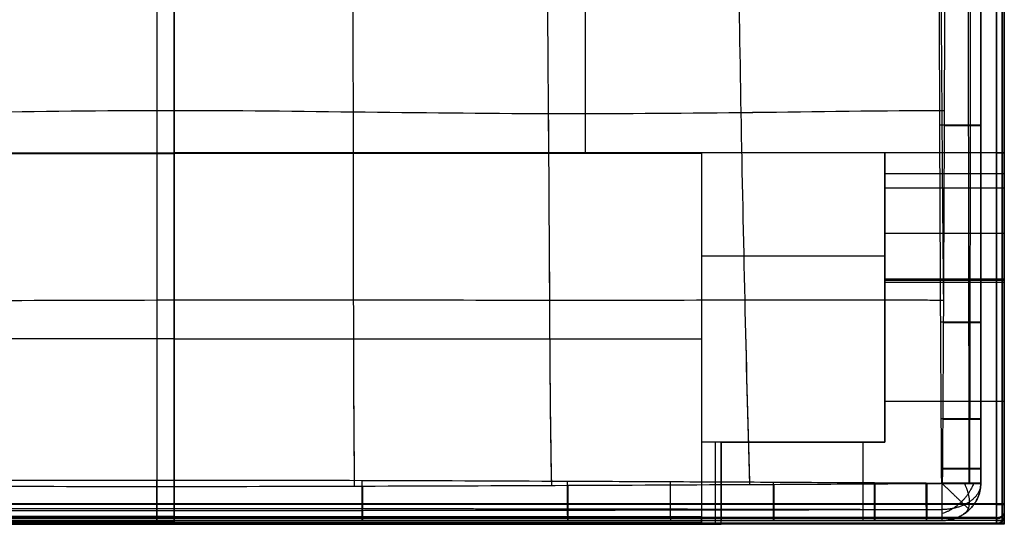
# Model space of a CAD drawing. Header units: millimetres. Extents: x -1116 to 588, y 524 to 1575.
# Tile 25 of 59: x 84 to 588, y 524 to 782. Entities that reach past the tile are written whole.
import ezdxf

# ---------------------------------------------------------------- set-up
doc = ezdxf.new("R2010")
doc.units = ezdxf.units.MM
for name, color, linetype, true_color in [('Patt 1$Calque 02', 7, 'Continuous', 0xdaff00), ('Patt 1$Calque 24', 7, 'Continuous', 0xff000d), ('Patt 1$SOLIDE', 7, 'Continuous', 0x0070ff)]:
    doc.layers.add(name, color=color, linetype=linetype, true_color=true_color)

msp = doc.modelspace()

# ---------------------------------------------------------------- linework, layer by layer
at = {"layer": 'Patt 1$Calque 02'}
for p, q in [((575.76, 728.28, 15.42), (575.76, 728.28, -114.52)), ((575.76, 627.41, 15), (575.76, 627.41, -114.98)), ((575.76, 577.93, 14.72), (575.76, 577.93, -115.27)), ((575.76, 552.51, 14.55), (575.76, 552.51, -115.45)), ((575.76, 544.96, 14.49), (575.76, 544.96, -115.51)), ((153.88, 525.96, 16.11), (153.88, 525.96, -113.73)), ((259.16, 525.96, 15.92), (259.16, 525.96, -113.95)), ((364.32, 525.96, 15.53), (364.32, 525.96, -114.39)), ((469.75, 525.96, 15.03), (469.75, 525.96, -114.95)), ((521.45, 525.96, 14.73), (521.45, 525.96, -115.26)), ((548.01, 525.96, 14.55), (548.01, 525.96, -115.45)), ((555.92, 525.96, 14.49), (555.92, 525.96, -115.51))]:
    msp.add_line(p, q, dxfattribs=at)
for points, knots in [([(153.97, 1316.41, 36.33), (153.97, 1283.96, 40.02), (153.99, 1220.6, 46.27), (154, 1123.19, 52.64), (154.01, 1026.64, 56.07), (154.01, 929.65, 56.83), (154, 832.65, 55.06), (153.99, 736.13, 50.97), (153.99, 638.76, 44.62), (153.97, 575.62, 39.13), (153.97, 543.24, 36.02)], [-1296.476501, -1296.476501, -1296.476501, -1296.476501, -1195.192336, -1093.192346, -991.192356, -889.192366, -787.192377, -685.192387, -583.192397, -482.22167, -482.22167, -482.22167, -482.22167]), ([(255.03, 1316.2, 36.11), (254.65, 1282.78, 39.52), (254.48, 1221.09, 45.1), (254.38, 1124.15, 51.08), (254.14, 1027, 54.37), (254.01, 929.66, 55.12), (254.17, 832.32, 53.47), (254.42, 735.17, 49.61), (254.51, 638.29, 43.7), (254.67, 576.75, 38.76), (255.03, 543.4, 35.86)], [-1297.151043, -1297.151043, -1297.151043, -1297.151043, -1195.192336, -1093.192346, -991.192356, -889.192366, -787.192377, -685.192387, -583.192397, -481.487198, -481.487198, -481.487198, -481.487198]), ([(355.92, 1315.74, 35.7), (355.24, 1281.57, 38.3), (354.94, 1221.6, 42.39), (354.33, 1125.22, 47.07), (353.48, 1027.5, 49.79), (353.11, 929.66, 50.47), (353.5, 831.83, 49.17), (354.37, 734.12, 46.07), (354.98, 637.79, 41.47), (355.27, 577.88, 37.79), (355.93, 543.77, 35.53)], [-1297.130802, -1297.130802, -1297.130802, -1297.130802, -1195.192336, -1093.192346, -991.192356, -889.192366, -787.192377, -685.192387, -583.192397, -481.417373, -481.417373, -481.417373, -481.417373]), ([(153.97, 1312.35, -133.21), (153.98, 1281.32, -129.72), (153.99, 1219.25, -123.64), (154, 1123.19, -117.36), (154.01, 1026.64, -113.93), (154.01, 929.65, -113.17), (154, 832.65, -114.94), (153.99, 736.13, -119.03), (153.99, 639.9, -125.3), (153.97, 577.84, -130.68), (153.97, 546.67, -133.65)], [-1292.243801, -1292.243801, -1292.243801, -1292.243801, -1195.192336, -1093.192346, -991.192356, -889.192366, -787.192377, -685.192387, -583.192397, -485.792213, -485.792213, -485.792213, -485.792213]), ([(254.99, 1312.55, -133.52), (254.64, 1280.53, -130.27), (254.47, 1219.91, -124.83), (254.38, 1124.15, -118.92), (254.14, 1027, -115.63), (254.01, 929.66, -114.88), (254.17, 832.32, -116.53), (254.42, 735.17, -120.39), (254.51, 639.3, -126.24), (254.66, 578.67, -131.09), (255, 546.52, -133.87)], [-1293.426158, -1293.426158, -1293.426158, -1293.426158, -1195.192336, -1093.192346, -991.192356, -889.192366, -787.192377, -685.192387, -583.192397, -484.664229, -484.664229, -484.664229, -484.664229]), ([(355.87, 1313, -134.09), (355.23, 1279.97, -131.59), (354.94, 1220.74, -127.57), (354.33, 1125.22, -122.93), (353.48, 1027.5, -120.21), (353.11, 929.66, -119.53), (353.5, 831.83, -120.83), (354.37, 734.12, -123.93), (354.98, 638.54, -128.5), (355.26, 579.28, -132.12), (355.88, 546.15, -134.31)], [-1294.402449, -1294.402449, -1294.402449, -1294.402449, -1195.192336, -1093.192346, -991.192356, -889.192366, -787.192377, -685.192387, -583.192397, -483.796165, -483.796165, -483.796165, -483.796165]), ([(457.39, 1315.18, 35.17), (456.34, 1281.37, 36.7), (454.86, 1221.4, 39.02), (452.82, 1124.49, 41.8), (451.29, 1027.3, 43.48), (450.78, 929.67, 43.93), (451.31, 832.04, 43.16), (452.85, 734.84, 41.3), (454.89, 637.97, 38.56), (456.36, 578.01, 36.44), (457.4, 544.24, 35.08)], [-1296.588191, -1296.588191, -1296.588191, -1296.588191, -1195.192336, -1093.192346, -991.192356, -889.192366, -787.192377, -685.192387, -583.192397, -481.883145, -481.883145, -481.883145, -481.883145]), ([(457.34, 1313.56, -134.76), (456.31, 1280.42, -133.27), (454.85, 1220.89, -130.97), (452.82, 1124.49, -128.2), (451.29, 1027.3, -126.52), (450.78, 929.67, -126.07), (451.31, 832.04, -126.84), (452.85, 734.84, -128.7), (454.88, 638.42, -131.42), (456.34, 578.86, -133.53), (457.36, 545.68, -134.87)], [-1294.964974, -1294.964974, -1294.964974, -1294.964974, -1195.192336, -1093.192346, -991.192356, -889.192366, -787.192377, -685.192387, -583.192397, -483.328495, -483.328495, -483.328495, -483.328495]), ([(555.76, 545.11, -135.51), (555.74, 547.62, -135.49), (555.73, 550.14, -135.47), (555.71, 552.65, -135.45), (555.65, 561.12, -135.38), (555.59, 569.58, -135.32), (555.54, 578.05, -135.26), (555.43, 594.53, -135.15), (555.34, 611.01, -135.06), (555.25, 627.5, -134.97), (555.08, 661.12, -134.79), (554.93, 694.74, -134.62), (554.81, 728.35, -134.49), (554.69, 761.91, -134.35), (554.5, 829.01, -134.13), (554.42, 896.12, -134.04), (554.41, 929.67, -134.03), (554.4, 962.69, -134.02), (554.45, 1029.79, -134.08), (554.63, 1096.89, -134.27), (554.74, 1130.96, -134.41), (554.8, 1147.77, -134.48), (554.94, 1181.38, -134.63), (555.1, 1215, -134.81), (555.19, 1231.81, -134.91), (555.28, 1248.29, -135), (555.39, 1264.78, -135.1), (555.5, 1281.25, -135.22), (555.56, 1289.72, -135.28), (555.62, 1298.19, -135.35), (555.69, 1306.65, -135.42), (555.71, 1309.17, -135.44), (555.73, 1311.69, -135.46), (555.75, 1314.2, -135.49)], [20.029091, 20.029091, 20.029091, 20.029091, 27.979204, 27.979204, 27.979204, 54.739053, 54.739053, 54.739053, 106.82669, 106.82669, 106.82669, 213.026782, 213.026782, 213.026782, 319.029777, 425.031517, 425.031517, 425.031517, 529.370516, 637.023173, 637.023173, 637.023173, 690.124482, 743.222454, 743.222454, 743.222454, 795.309409, 795.309409, 795.309409, 822.073879, 822.073879, 822.073879, 830.034157, 830.034157, 830.034157, 830.034157]), ([(556.08, 1314.52, 34.51), (556.1, 1312, 34.53), (556.12, 1309.48, 34.55), (556.14, 1306.95, 34.57), (556.21, 1298.47, 34.64), (556.27, 1289.99, 34.7), (556.33, 1281.51, 34.76), (556.45, 1265, 34.87), (556.55, 1248.5, 34.96), (556.64, 1232, 35.04), (556.82, 1198.36, 35.2), (556.97, 1164.73, 35.34), (557.09, 1131.09, 35.45), (557.2, 1098.04, 35.55), (557.38, 1030.9, 35.7), (557.43, 963.76, 35.74), (557.42, 929.66, 35.74), (557.41, 896.09, 35.73), (557.34, 828.94, 35.66), (557.14, 761.8, 35.5), (557.02, 728.22, 35.39), (556.9, 694.59, 35.28), (556.76, 660.95, 35.14), (556.58, 627.32, 34.99), (556.49, 610.82, 34.91), (556.4, 594.32, 34.82), (556.29, 577.82, 34.72), (556.24, 569.34, 34.67), (556.18, 560.86, 34.61), (556.12, 552.38, 34.55), (556.1, 549.86, 34.53), (556.08, 547.34, 34.51), (556.07, 544.82, 34.49)], [19.969399, 19.969399, 19.969399, 19.969399, 27.92968, 27.92968, 27.92968, 54.694109, 54.694109, 54.694109, 106.780965, 106.780965, 106.780965, 212.980063, 212.980063, 212.980063, 317.319067, 424.971619, 424.971619, 424.971619, 530.974355, 636.976233, 636.976233, 636.976233, 743.176161, 743.176161, 743.176161, 795.263718, 795.263718, 795.263718, 822.023536, 822.023536, 822.023536, 829.973651, 829.973651, 829.973651, 829.973651]), ([(575.76, 1314.37, 14.51), (575.76, 1311.85, 14.53), (575.76, 1309.33, 14.55), (575.76, 1306.8, 14.57), (575.76, 1298.33, 14.64), (575.76, 1289.86, 14.71), (575.76, 1281.38, 14.76), (575.76, 1264.89, 14.88), (575.76, 1248.4, 14.97), (575.76, 1231.91, 15.05), (575.76, 1198.28, 15.22), (575.76, 1164.66, 15.37), (575.76, 1131.03, 15.48), (575.76, 1097.99, 15.6), (575.76, 1030.87, 15.75), (575.76, 963.75, 15.8), (575.76, 929.66, 15.8), (575.76, 896.1, 15.79), (575.76, 828.97, 15.71), (575.76, 761.85, 15.54), (575.76, 728.28, 15.42), (575.76, 694.66, 15.3), (575.76, 661.03, 15.16), (575.76, 627.41, 15), (575.76, 610.92, 14.92), (575.76, 594.42, 14.83), (575.76, 577.93, 14.72), (575.76, 569.46, 14.67), (575.76, 560.99, 14.61), (575.76, 552.51, 14.55), (575.76, 549.99, 14.53), (575.76, 547.48, 14.51), (575.76, 544.96, 14.49)], [19.969399, 19.969399, 19.969399, 19.969399, 27.92968, 27.92968, 27.92968, 54.694109, 54.694109, 54.694109, 106.780965, 106.780965, 106.780965, 212.980063, 212.980063, 212.980063, 317.319067, 424.971619, 424.971619, 424.971619, 530.974355, 636.976233, 636.976233, 636.976233, 743.176161, 743.176161, 743.176161, 795.263718, 795.263718, 795.263718, 822.023536, 822.023536, 822.023536, 829.973651, 829.973651, 829.973651, 829.973651]), ([(575.76, 544.96, -115.51), (575.76, 547.48, -115.49), (575.76, 549.99, -115.47), (575.76, 552.51, -115.45), (575.76, 560.99, -115.38), (575.76, 569.46, -115.32), (575.76, 577.93, -115.27), (575.76, 594.42, -115.16), (575.76, 610.92, -115.07), (575.76, 627.41, -114.98), (575.76, 661.03, -114.81), (575.76, 694.66, -114.65), (575.76, 728.28, -114.52), (575.76, 761.85, -114.39), (575.76, 828.97, -114.18), (575.76, 896.1, -114.1), (575.76, 929.66, -114.09), (575.76, 962.7, -114.08), (575.76, 1029.82, -114.14), (575.76, 1096.94, -114.32), (575.76, 1131.03, -114.45), (575.76, 1147.84, -114.51), (575.76, 1181.47, -114.66), (575.76, 1215.09, -114.83), (575.76, 1231.91, -114.92), (575.76, 1248.4, -115.01), (575.76, 1264.89, -115.11), (575.76, 1281.38, -115.23), (575.76, 1289.86, -115.29), (575.76, 1298.33, -115.35), (575.76, 1306.8, -115.42), (575.76, 1309.33, -115.44), (575.76, 1311.85, -115.47), (575.76, 1314.37, -115.49)], [20.029091, 20.029091, 20.029091, 20.029091, 27.979204, 27.979204, 27.979204, 54.739053, 54.739053, 54.739053, 106.82669, 106.82669, 106.82669, 213.026782, 213.026782, 213.026782, 319.029777, 425.031517, 425.031517, 425.031517, 529.370516, 637.023173, 637.023173, 637.023173, 690.124482, 743.222454, 743.222454, 743.222454, 795.309409, 795.309409, 795.309409, 822.073879, 822.073879, 822.073879, 830.034157, 830.034157, 830.034157, 830.034157]), ([(575.76, 1314.37, -50.67), (575.76, 1311.85, -50.67), (575.76, 1309.33, -50.67), (575.76, 1298.33, -50.66), (575.76, 1289.86, -50.66), (575.76, 1264.89, -50.66), (575.76, 1248.4, -50.67), (575.76, 1198.28, -50.68), (575.76, 1164.66, -50.67), (575.77, 1063.91, -50.66), (575.76, 996.79, -50.67), (575.76, 862.54, -50.67), (575.77, 795.41, -50.66), (575.76, 694.66, -50.67), (575.76, 661.03, -50.68), (575.76, 610.92, -50.67), (575.76, 594.42, -50.66), (575.76, 569.46, -50.66), (575.76, 560.99, -50.66), (575.76, 550, -50.67), (575.76, 547.48, -50.67), (575.76, 544.96, -50.67)], [-1680.002206, -1680.002206, -1680.002206, -1680.002206, -1672.039406, -1672.039406, -1645.275597, -1645.275597, -1593.189702, -1593.189702, -1486.991401, -1486.991401, -1275.000003, -1275.000003, -1062.99565, -1062.99565, -956.796456, -956.796456, -904.709792, -904.709792, -877.95051, -877.95051, -869.997814, -869.997814, -869.997814, -869.997814]), ([(556.67, 1226.33, 35.07), (556.65, 1224.4, 35.08), (556.3, 1190.73, 35.26), (555.75, 1122.97, 35.59), (555.14, 1026.79, 35.87), (555.03, 929.66, 35.95), (555.15, 832.54, 35.82), (555.76, 736.36, 35.51), (556.29, 670.11, 35.2), (556.63, 637.85, 35.03), (556.63, 637.36, 35.03)], [-1201.427381, -1201.427381, -1201.427381, -1201.427381, -1195.192336, -1093.192346, -991.192356, -889.192366, -787.192377, -685.192387, -583.192397, -581.642875, -581.642875, -581.642875, -581.642875]), ([(-249.09, 735.89, 35.41), (-248.68, 735.89, 35.43), (-209.72, 735.6, 37.65), (-145.65, 734.36, 41.17), (-46.62, 733.57, 45.93), (53.5, 734.81, 49.55), (154, 736.4, 51.09), (254.46, 735.19, 49.62), (354.5, 734.03, 46.02), (453.49, 734.7, 41.24), (517.6, 735.78, 37.69), (556.63, 735.95, 35.44), (557.05, 735.95, 35.41)], [2185.738364, 2185.738364, 2185.738364, 2185.738364, 2186.818071, 2288.818066, 2390.818062, 2492.818058, 2594.818054, 2696.81805, 2798.818045, 2900.818041, 3002.818037, 3003.928474, 3003.928474, 3003.928474, 3003.928474]), ([(-246.85, 735.88, -134.47), (-208.82, 735.58, -132.3), (-145.36, 734.36, -128.81), (-46.62, 733.57, -124.07), (53.5, 734.81, -120.45), (154, 736.4, -118.91), (254.46, 735.19, -120.38), (354.5, 734.03, -123.98), (453.21, 734.7, -128.75), (516.7, 735.77, -132.26), (554.78, 735.94, -134.46)], [2187.721567, 2187.721567, 2187.721567, 2187.721567, 2288.818066, 2390.818062, 2492.818058, 2594.818054, 2696.81805, 2798.818045, 2900.818041, 3001.932059, 3001.932059, 3001.932059, 3001.932059]), ([(-248.69, 638.71, 35.03), (-211.85, 638.73, 36.38), (-147.98, 638.56, 38.49), (-46.98, 638.26, 41.36), (53.35, 638.58, 43.6), (153.99, 638.88, 44.61), (254.59, 639.03, 43.66), (354.84, 638.71, 41.42), (455.78, 638.9, 38.53), (519.65, 638.99, 36.4), (556.63, 638.81, 35.04), (556.64, 638.81, 35.04)], [2186.870053, 2186.870053, 2186.870053, 2186.870053, 2288.818066, 2390.818062, 2492.818058, 2594.818054, 2696.81805, 2798.818045, 2900.818041, 3002.818037, 3002.838581, 3002.838581, 3002.838581, 3002.838581]), ([(-247.25, 638.71, -134.91), (-211.02, 638.73, -133.6), (-147.54, 638.56, -131.5), (-46.98, 638.26, -128.64), (53.35, 638.58, -126.4), (153.99, 638.88, -125.39), (254.59, 639.03, -126.34), (354.84, 638.71, -128.58), (455.35, 638.9, -131.46), (518.83, 638.99, -133.58), (555.19, 638.82, -134.91)], [2188.194003, 2188.194003, 2188.194003, 2188.194003, 2288.818066, 2390.818062, 2492.818058, 2594.818054, 2696.81805, 2798.818045, 2900.818041, 3001.508664, 3001.508664, 3001.508664, 3001.508664]), ([(556.07, 544.82, 34.49), (553.43, 544.8, 34.51), (550.79, 544.78, 34.53), (548.15, 544.77, 34.55), (539.29, 544.71, 34.61), (530.43, 544.65, 34.67), (521.57, 544.6, 34.73), (504.33, 544.49, 34.83), (487.09, 544.4, 34.93), (469.86, 544.3, 35.01), (434.71, 544.12, 35.19), (399.56, 543.95, 35.35), (364.41, 543.8, 35.49), (329.35, 543.65, 35.64), (294.28, 543.51, 35.75), (259.22, 543.41, 35.85), (224.12, 543.31, 35.95), (153.85, 543.17, 36.11), (83.59, 543.31, 35.94), (48.47, 543.41, 35.85), (13.43, 543.52, 35.75), (-21.62, 543.66, 35.63), (-56.66, 543.81, 35.49), (-91.81, 543.96, 35.35), (-126.96, 544.12, 35.19), (-162.11, 544.31, 35.01), (-179.35, 544.4, 34.92), (-196.58, 544.5, 34.83), (-213.82, 544.6, 34.72), (-222.66, 544.65, 34.67), (-231.5, 544.71, 34.61), (-240.34, 544.77, 34.55), (-242.93, 544.79, 34.53), (-245.52, 544.8, 34.51), (-248.12, 544.82, 34.49)], [19.975657, 19.975657, 19.975657, 19.975657, 27.943647, 27.943647, 27.943647, 54.706889, 54.706889, 54.706889, 106.795935, 106.795935, 106.795935, 213.027976, 213.027976, 213.027976, 318.989007, 318.989007, 318.989007, 425.077299, 531.228743, 531.228743, 531.228743, 637.12526, 637.12526, 637.12526, 743.369547, 743.369547, 743.369547, 795.450302, 795.450302, 795.450302, 822.147873, 822.147873, 822.147873, 829.982421, 829.982421, 829.982421, 829.982421]), ([(-247.82, 545.11, -135.51), (-245.23, 545.12, -135.49), (-242.64, 545.14, -135.47), (-240.05, 545.16, -135.45), (-231.22, 545.21, -135.38), (-222.4, 545.27, -135.32), (-213.57, 545.32, -135.26), (-196.35, 545.43, -135.15), (-179.13, 545.52, -135.04), (-161.9, 545.61, -134.94), (-126.76, 545.8, -134.74), (-91.61, 545.96, -134.54), (-56.47, 546.11, -134.36), (-21.45, 546.26, -134.18), (13.57, 546.4, -134.02), (48.6, 546.5, -133.89), (83.71, 546.6, -133.76), (153.86, 546.73, -133.54), (224, 546.61, -133.75), (259.09, 546.51, -133.88), (294.14, 546.4, -134.01), (329.18, 546.27, -134.18), (364.23, 546.12, -134.36), (381.8, 546.04, -134.45), (416.93, 545.88, -134.64), (452.07, 545.71, -134.83), (469.64, 545.62, -134.94), (486.87, 545.53, -135.04), (504.1, 545.43, -135.14), (521.32, 545.33, -135.26), (530.17, 545.27, -135.32), (539.01, 545.22, -135.38), (547.86, 545.16, -135.45), (550.49, 545.14, -135.46), (553.13, 545.12, -135.49), (555.76, 545.11, -135.51)], [20.022222, 20.022222, 20.022222, 20.022222, 27.856752, 27.856752, 27.856752, 54.554355, 54.554355, 54.554355, 106.635204, 106.635204, 106.635204, 212.87974, 212.87974, 212.87974, 318.776487, 318.776487, 318.776487, 424.927901, 531.016374, 531.016374, 531.016374, 636.977635, 636.977635, 636.977635, 690.095347, 743.209926, 743.209926, 743.209926, 795.299066, 795.299066, 795.299066, 822.062342, 822.062342, 822.062342, 830.030333, 830.030333, 830.030333, 830.030333]), ([(555.92, 525.96, 14.49), (553.28, 525.96, 14.51), (550.65, 525.96, 14.53), (548.01, 525.96, 14.55), (539.15, 525.96, 14.62), (530.3, 525.96, 14.68), (521.45, 525.96, 14.73), (504.21, 525.96, 14.84), (486.98, 525.96, 14.94), (469.75, 525.96, 15.03), (434.61, 525.96, 15.21), (399.47, 525.96, 15.38), (364.32, 525.96, 15.53), (329.27, 525.96, 15.68), (294.22, 525.96, 15.81), (259.16, 525.96, 15.92), (224.07, 525.96, 16.02), (153.85, 525.96, 16.19), (83.64, 525.96, 16.02), (48.53, 525.96, 15.91), (13.49, 525.96, 15.81), (-21.54, 525.96, 15.68), (-56.57, 525.96, 15.53), (-91.72, 525.96, 15.37), (-126.86, 525.96, 15.21), (-162.01, 525.96, 15.02), (-179.24, 525.96, 14.93), (-196.47, 525.96, 14.84), (-213.7, 525.96, 14.73), (-222.53, 525.96, 14.67), (-231.36, 525.96, 14.61), (-240.19, 525.96, 14.55), (-242.78, 525.96, 14.53), (-245.38, 525.96, 14.51), (-247.97, 525.96, 14.49)], [19.975657, 19.975657, 19.975657, 19.975657, 27.943647, 27.943647, 27.943647, 54.706889, 54.706889, 54.706889, 106.795935, 106.795935, 106.795935, 213.027976, 213.027976, 213.027976, 318.989007, 318.989007, 318.989007, 425.077299, 531.228743, 531.228743, 531.228743, 637.12526, 637.12526, 637.12526, 743.369547, 743.369547, 743.369547, 795.450302, 795.450302, 795.450302, 822.147873, 822.147873, 822.147873, 829.982421, 829.982421, 829.982421, 829.982421]), ([(-247.97, 525.96, -115.51), (-245.38, 525.96, -115.49), (-242.78, 525.96, -115.47), (-240.19, 525.96, -115.45), (-231.36, 525.96, -115.38), (-222.53, 525.96, -115.32), (-213.7, 525.96, -115.26), (-196.47, 525.96, -115.15), (-179.24, 525.96, -115.05), (-162.01, 525.96, -114.95), (-126.86, 525.96, -114.76), (-91.72, 525.96, -114.57), (-56.57, 525.96, -114.4), (-21.54, 525.96, -114.23), (13.49, 525.96, -114.08), (48.53, 525.96, -113.95), (83.64, 525.96, -113.83), (153.85, 525.96, -113.63), (224.07, 525.96, -113.83), (259.16, 525.96, -113.95), (294.22, 525.96, -114.07), (329.27, 525.96, -114.22), (364.32, 525.96, -114.39), (381.9, 525.96, -114.48), (417.04, 525.96, -114.66), (452.18, 525.96, -114.85), (469.75, 525.96, -114.95), (486.98, 525.96, -115.05), (504.21, 525.96, -115.15), (521.45, 525.96, -115.26), (530.3, 525.96, -115.32), (539.15, 525.96, -115.38), (548.01, 525.96, -115.45), (550.65, 525.96, -115.47), (553.28, 525.96, -115.49), (555.92, 525.96, -115.51)], [20.022222, 20.022222, 20.022222, 20.022222, 27.856752, 27.856752, 27.856752, 54.554355, 54.554355, 54.554355, 106.635204, 106.635204, 106.635204, 212.87974, 212.87974, 212.87974, 318.776487, 318.776487, 318.776487, 424.927901, 531.016374, 531.016374, 531.016374, 636.977635, 636.977635, 636.977635, 690.095347, 743.209926, 743.209926, 743.209926, 795.299066, 795.299066, 795.299066, 822.062342, 822.062342, 822.062342, 830.030333, 830.030333, 830.030333, 830.030333]), ([(555.92, 525.96, -50.67), (553.28, 525.96, -50.67), (550.64, 525.96, -50.67), (539.15, 525.96, -50.66), (530.3, 525.96, -50.66), (504.22, 525.96, -50.66), (486.98, 525.96, -50.67), (434.61, 525.96, -50.68), (399.47, 525.96, -50.67), (329.27, 525.96, -50.67), (294.22, 525.96, -50.67), (224.07, 525.96, -50.67), (188.97, 525.96, -50.65), (118.76, 525.96, -50.65), (83.64, 525.96, -50.67), (13.49, 525.96, -50.67), (-21.54, 525.96, -50.67), (-91.72, 525.96, -50.67), (-126.86, 525.96, -50.68), (-179.24, 525.96, -50.67), (-196.47, 525.96, -50.66), (-222.53, 525.96, -50.66), (-231.36, 525.96, -50.66), (-242.78, 525.96, -50.67), (-245.38, 525.96, -50.67), (-247.97, 525.96, -50.67)], [-830.001699, -830.001699, -830.001699, -830.001699, -822.031497, -822.031497, -795.268805, -795.268805, -743.180779, -743.180779, -636.950037, -636.950037, -530.989367, -530.989367, -424.901254, -424.901254, -318.749997, -318.749997, -212.854031, -212.854031, -106.611204, -106.611204, -54.531244, -54.531244, -27.834221, -27.834221, -19.999899, -19.999899, -19.999899, -19.999899])]:
    msp.add_open_spline(points, degree=3, knots=knots, dxfattribs=at)
for points, weights, degree, knots in [([(569.9, 545.06, -129.7), (569.89, 547.58, -129.69), (569.88, 550.1, -129.68), (569.88, 552.61, -129.66), (569.86, 561.08, -129.62), (569.84, 569.55, -129.58), (569.82, 578.02, -129.54), (569.78, 594.52, -129.47), (569.75, 611, -129.41), (569.71, 627.48, -129.36), (569.65, 661.16, -129.24), (569.6, 694.76, -129.14), (569.56, 728.34, -129.05), (569.51, 761.94, -128.96), (569.44, 829.08, -128.82), (569.41, 896.12, -128.76), (569.41, 929.67, -128.76), (569.41, 962.7, -128.75), (569.42, 1029.74, -128.79), (569.49, 1096.86, -128.91), (569.53, 1130.98, -129), (569.55, 1147.78, -129.04), (569.6, 1181.37, -129.14), (569.66, 1215.01, -129.26), (569.69, 1231.84, -129.32), (569.73, 1248.31, -129.38), (569.76, 1264.79, -129.44), (569.8, 1281.29, -129.52), (569.82, 1289.75, -129.55), (569.85, 1298.22, -129.6), (569.87, 1306.7, -129.65), (569.88, 1309.22, -129.66), (569.88, 1311.73, -129.68), (569.89, 1314.25, -129.69)], [0.852187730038, 0.852025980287, 0.851866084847, 0.851708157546, 0.851175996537, 0.850665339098, 0.850178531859, 0.849230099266, 0.848375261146, 0.847596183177, 0.846010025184, 0.844690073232, 0.843577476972, 0.842468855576, 0.840669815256, 0.839957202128, 0.839885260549, 0.839816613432, 0.840235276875, 0.84186402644, 0.842961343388, 0.843502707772, 0.844717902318, 0.846221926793, 0.847059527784, 0.847881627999, 0.848797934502, 0.849830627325, 0.850360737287, 0.850920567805, 0.851507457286, 0.85168181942, 0.851858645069, 0.852037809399], 3, [20.029091, 20.029091, 20.029091, 20.029091, 27.979204, 27.979204, 27.979204, 54.739053, 54.739053, 54.739053, 106.82669, 106.82669, 106.82669, 213.026782, 213.026782, 213.026782, 319.029777, 425.031517, 425.031517, 425.031517, 529.370516, 637.023173, 637.023173, 637.023173, 690.124482, 743.222454, 743.222454, 743.222454, 795.309409, 795.309409, 795.309409, 822.073879, 822.073879, 822.073879, 830.034157, 830.034157, 830.034157, 830.034157]), ([(570.01, 1314.48, 28.59), (570.02, 1311.96, 28.61), (570.02, 1309.43, 28.62), (570.03, 1306.91, 28.63), (570.05, 1298.43, 28.68), (570.08, 1289.95, 28.72), (570.1, 1281.47, 28.76), (570.14, 1264.98, 28.83), (570.17, 1248.48, 28.88), (570.2, 1231.97, 28.94), (570.27, 1198.4, 29.04), (570.32, 1164.75, 29.13), (570.36, 1131.07, 29.2), (570.4, 1098.07, 29.27), (570.46, 1030.95, 29.36), (570.48, 963.75, 29.39), (570.47, 929.66, 29.39), (570.47, 896.09, 29.39), (570.45, 828.88, 29.34), (570.38, 761.77, 29.24), (570.34, 728.24, 29.16), (570.29, 694.57, 29.09), (570.25, 660.92, 29), (570.18, 627.35, 28.9), (570.15, 610.84, 28.85), (570.12, 594.34, 28.8), (570.08, 577.85, 28.73), (570.06, 569.37, 28.7), (570.04, 560.89, 28.66), (570.02, 552.42, 28.62), (570.02, 549.9, 28.61), (570.01, 547.38, 28.59), (570, 544.86, 28.58)], [0.855042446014, 0.855221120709, 0.855397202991, 0.855570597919, 0.856154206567, 0.856708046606, 0.85723000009, 0.858246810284, 0.859139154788, 0.859933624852, 0.861550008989, 0.862820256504, 0.863842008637, 0.864843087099, 0.866375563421, 0.866779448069, 0.866714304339, 0.866647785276, 0.865990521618, 0.864310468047, 0.86326267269, 0.862210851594, 0.860953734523, 0.859416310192, 0.858660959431, 0.85782605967, 0.856890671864, 0.85641056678, 0.855904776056, 0.855375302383, 0.855218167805, 0.855058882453, 0.854897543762], 3, [19.969399, 19.969399, 19.969399, 19.969399, 27.92968, 27.92968, 27.92968, 54.694109, 54.694109, 54.694109, 106.780965, 106.780965, 106.780965, 212.980063, 212.980063, 212.980063, 317.319067, 424.971619, 424.971619, 424.971619, 530.974355, 636.976233, 636.976233, 636.976233, 743.176161, 743.176161, 743.176161, 795.263718, 795.263718, 795.263718, 822.023536, 822.023536, 822.023536, 829.973651, 829.973651, 829.973651, 829.973651]), ([(575.76, 544.94, -115.51), (575.76, 539.36, -121.43), (569.87, 535.44, -125.6), (564.03, 531.55, -129.73), (555.81, 531.58, -129.7)], [0.996678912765, 0.921461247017, 1, 0.921944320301, 0.995759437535], 2, [2.30036, 2.30036, 2.30036, 3.131493, 3.131493, 3.957514, 3.957514, 3.957514]), ([(556.07, 544.82, 34.49), (561.77, 539.36, 34.4), (565.82, 535.49, 28.67), (569.95, 531.53, 22.8), (569.95, 531.53, 14.49)], [0.850994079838, 0.789558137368, 0.853601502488, 0.788227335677, 0.853601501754], 2, [2.308367, 2.308367, 2.308367, 3.120779, 3.120779, 3.950073, 3.950073, 3.950073]), ([(567.27, 545.08, -131.91), (569.88, 539.78, -130.12), (569.87, 535.44, -125.6), (569.87, 531.11, -121.07), (567.25, 529.37, -115.51)], [0.971657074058, 0.938495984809, 1, 0.938495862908, 0.971657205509], 2, [19.043747, 19.043747, 19.043747, 31.434299, 31.434299, 43.824875, 43.824875, 43.824875]), ([(556.02, 531.48, 28.58), (553.39, 531.47, 28.59), (550.75, 531.46, 28.61), (548.11, 531.46, 28.62), (539.26, 531.44, 28.66), (530.4, 531.42, 28.7), (521.53, 531.4, 28.74), (504.31, 531.36, 28.81), (487.07, 531.33, 28.87), (469.82, 531.3, 28.92), (434.74, 531.23, 29.03), (399.58, 531.18, 29.14), (364.38, 531.12, 29.24), (329.38, 531.07, 29.33), (294.3, 531.03, 29.41), (259.2, 530.99, 29.47), (224.15, 530.96, 29.53), (153.85, 530.91, 29.65), (83.56, 530.96, 29.53), (48.49, 530.99, 29.47), (13.41, 531.03, 29.4), (-21.65, 531.07, 29.33), (-56.63, 531.13, 29.23), (-91.84, 531.18, 29.14), (-127, 531.23, 29.03), (-162.08, 531.3, 28.92), (-179.33, 531.33, 28.86), (-196.57, 531.36, 28.8), (-213.79, 531.4, 28.73), (-222.63, 531.42, 28.7), (-231.46, 531.44, 28.66), (-240.29, 531.46, 28.62), (-242.89, 531.47, 28.6), (-245.48, 531.47, 28.59), (-248.07, 531.48, 28.58)], [0.854889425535, 0.855051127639, 0.855211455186, 0.85537028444, 0.855904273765, 0.856422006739, 0.85692062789, 0.857892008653, 0.858787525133, 0.859621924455, 0.861321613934, 0.862816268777, 0.864176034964, 0.865528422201, 0.86676910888, 0.867695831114, 0.868621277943, 0.8698340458, 0.868600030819, 0.867664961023, 0.866729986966, 0.865484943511, 0.864132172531, 0.862770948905, 0.861277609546, 0.859582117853, 0.858749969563, 0.857857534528, 0.856888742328, 0.856392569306, 0.855877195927, 0.855344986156, 0.85518894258, 0.855031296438, 0.85487232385], 3, [19.975657, 19.975657, 19.975657, 19.975657, 27.943647, 27.943647, 27.943647, 54.706889, 54.706889, 54.706889, 106.795935, 106.795935, 106.795935, 213.027976, 213.027976, 213.027976, 318.989007, 318.989007, 318.989007, 425.077299, 531.228743, 531.228743, 531.228743, 637.12526, 637.12526, 637.12526, 743.369547, 743.369547, 743.369547, 795.450302, 795.450302, 795.450302, 822.147873, 822.147873, 822.147873, 829.982421, 829.982421, 829.982421, 829.982421]), ([(-247.86, 531.58, -129.7), (-245.27, 531.58, -129.69), (-242.68, 531.59, -129.68), (-240.09, 531.6, -129.66), (-231.26, 531.62, -129.62), (-222.43, 531.64, -129.58), (-213.61, 531.66, -129.54), (-196.36, 531.69, -129.47), (-179.14, 531.73, -129.4), (-161.93, 531.76, -129.34), (-126.72, 531.83, -129.21), (-91.58, 531.89, -129.08), (-56.5, 531.94, -128.96), (-21.41, 532, -128.85), (13.6, 532.05, -128.74), (48.58, 532.08, -128.66), (83.74, 532.12, -128.57), (153.86, 532.17, -128.42), (223.97, 532.12, -128.57), (259.11, 532.09, -128.66), (294.11, 532.05, -128.74), (329.14, 532, -128.84), (364.25, 531.94, -128.96), (381.81, 531.92, -129.02), (416.91, 531.86, -129.14), (452.08, 531.8, -129.27), (469.67, 531.76, -129.33), (486.88, 531.73, -129.4), (504.11, 531.69, -129.46), (521.35, 531.66, -129.54), (530.2, 531.64, -129.58), (539.05, 531.62, -129.62), (547.9, 531.6, -129.66), (550.54, 531.59, -129.67), (553.17, 531.59, -129.69), (555.81, 531.58, -129.7)], [0.852213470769, 0.852054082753, 0.851895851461, 0.851739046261, 0.851204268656, 0.850684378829, 0.850181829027, 0.849200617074, 0.848288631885, 0.847431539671, 0.845685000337, 0.844119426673, 0.842679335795, 0.841248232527, 0.839916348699, 0.838918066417, 0.837918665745, 0.836616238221, 0.837895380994, 0.838884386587, 0.839873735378, 0.841201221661, 0.84263238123, 0.843351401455, 0.844856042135, 0.84651422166, 0.847390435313, 0.848250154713, 0.849165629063, 0.850149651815, 0.850654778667, 0.851177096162, 0.851713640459, 0.85187322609, 0.852034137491, 0.852196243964], 3, [20.022222, 20.022222, 20.022222, 20.022222, 27.856752, 27.856752, 27.856752, 54.554355, 54.554355, 54.554355, 106.635204, 106.635204, 106.635204, 212.87974, 212.87974, 212.87974, 318.776487, 318.776487, 318.776487, 424.927901, 531.016374, 531.016374, 531.016374, 636.977635, 636.977635, 636.977635, 690.095347, 743.209926, 743.209926, 743.209926, 795.299066, 795.299066, 795.299066, 822.062342, 822.062342, 822.062342, 830.030333, 830.030333, 830.030333, 830.030333])]:
    msp.add_rational_spline(points, weights, degree=degree, knots=knots, dxfattribs=at)
for points, weights in [([(575.76, 728.28, -114.52), (575.76, 728.36, -135.66), (554.81, 728.35, -134.49)], [1, 0.687154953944, 1]), ([(557.02, 728.22, 35.39), (575.76, 728.23, 34.34), (575.76, 728.28, 15.42)], [1, 0.72652534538, 1]), ([(575.76, 627.41, -114.98), (575.76, 627.51, -135.66), (555.25, 627.5, -134.97)], [1, 0.695192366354, 1]), ([(556.58, 627.32, 34.99), (575.76, 627.32, 34.34), (575.76, 627.41, 15)], [1, 0.718832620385, 1]), ([(575.76, 577.93, -115.27), (575.76, 578.05, -135.65), (555.54, 578.05, -135.26)], [1, 0.700357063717, 1]), ([(556.29, 577.82, 34.72), (575.76, 577.82, 34.35), (575.76, 577.93, 14.72)], [1, 0.713781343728, 1]), ([(575.76, 552.51, -115.45), (575.76, 552.65, -135.66), (555.71, 552.65, -135.45)], [1, 0.703416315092, 1]), ([(556.12, 552.38, 34.55), (575.76, 552.38, 34.34), (575.76, 552.51, 14.55)], [1, 0.710750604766, 1]), ([(153.88, 525.96, -113.73), (153.88, 525.96, -135.62), (153.88, 546.67, -133.65)], [1, 0.674523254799, 1]), ([(259.16, 525.96, -113.95), (259.09, 525.96, -135.65), (259.09, 546.51, -133.88)], [1, 0.677768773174, 1]), ([(364.32, 525.96, -114.39), (364.22, 525.96, -135.65), (364.23, 546.12, -134.36)], [1, 0.68526476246, 1]), ([(417.04, 525.96, -114.66), (416.93, 525.96, -135.65), (416.94, 545.88, -134.64)], [1, 0.689788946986, 1]), ([(469.75, 525.96, -114.95), (469.64, 525.96, -135.65), (469.64, 545.62, -134.94)], [1, 0.694780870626, 1]), ([(521.45, 525.96, -115.26), (521.31, 525.96, -135.65), (521.32, 545.33, -135.26)], [1, 0.700299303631, 1]), ([(521.57, 544.6, 34.73), (521.57, 525.96, 34.35), (521.45, 525.96, 14.73)], [1, 0.713841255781, 1]), ([(548.01, 525.96, -115.45), (547.86, 525.96, -135.65), (547.86, 545.16, -135.45)], [1, 0.703427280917, 1]), ([(548.15, 544.77, 34.55), (548.15, 525.96, 34.34), (548.01, 525.96, 14.55)], [1, 0.71074056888, 1]), ([(555.76, 545.11, -135.51), (555.76, 525.96, -135.66), (555.92, 525.96, -115.51)], [1, 0.704392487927, 1]), ([(575.76, 544.96, -115.51), (575.76, 545.11, -135.66), (555.76, 545.11, -135.51)], [1, 0.704375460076, 1]), ([(575.76, 544.96, 14.49), (575.76, 525.97, 14.49), (555.92, 525.96, 14.49)], [1, 0.707203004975, 1]), ([(555.92, 525.96, -115.51), (575.76, 525.97, -115.51), (575.76, 544.96, -115.51)], [1, 0.707203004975, 1]), ([(555.92, 525.96, -50.51), (575.76, 525.97, -50.51), (575.76, 544.96, -50.51)], [1, 0.707203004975, 1]), ([(555.92, 525.96, 14.49), (556.07, 525.96, 34.34), (556.07, 544.82, 34.49)], [1, 0.70977885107, 1]), ([(572.06, 544.88, 26.12), (567.99, 533.41, 31.78), (556.01, 529.5, 26.12)], [0.937942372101, 0.769265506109, 0.937932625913]), ([(556.07, 544.82, 34.49), (575.76, 544.82, 34.34), (575.76, 544.96, 14.49)], [1, 0.709795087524, 1]), ([(153.88, 543.24, 36.02), (153.88, 525.96, 34.37), (153.88, 525.96, 16.11)], [1, 0.738444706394, 1]), ([(259.22, 543.41, 35.85), (259.22, 525.96, 34.35), (259.16, 525.96, 15.92)], [1, 0.735391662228, 1]), ([(364.41, 543.8, 35.49), (364.4, 525.96, 34.35), (364.32, 525.96, 15.53)], [1, 0.728352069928, 1]), ([(469.86, 544.3, 35.01), (469.85, 525.96, 34.35), (469.75, 525.96, 15.03)], [1, 0.71924384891, 1])]:
    msp.add_rational_spline(points, weights, degree=2, dxfattribs=at)
msp.add_open_spline([(569.95, 531.53, 14.49), (569.95, 531.53, -50.51), (569.95, 531.53, -115.51)], degree=2, dxfattribs=at)
at = {"layer": 'Patt 1$Calque 24'}
for p, q in [((587.81, 526.01, -205.09), (587.81, 1452.71, -205.09)), ((587.81, 1284.16, -241.08), (587.81, 714.16, -241.08)), ((301.15, 713.82, -245.09), (301.15, 714.16, -245.09)), ((413.87, 714.16, -245.09), (413.87, 713.82, -245.09)), ((432.81, 713.82, -245.09), (432.81, 566.07, -245.09)), ((526.59, 714.16, -245.09), (526.59, 713.82, -245.09)), ((526.59, 713.82, -245.09), (526.59, 566.07, -245.09)), ((587.81, 714.16, -245.08), (583.81, 714.16, -245.08)), ((585.81, 714.16, -244.55), (585.81, 714.16, -245.08)), ((587.28, 714.16, -243.08), (587.81, 714.16, -243.08)), ((587.81, 714.16, -241.08), (587.81, 714.16, -245.08)), ((587.81, 685.66, -278.59), (587.81, 524.01, -278.59)), ((526.59, 566.07, -318.74), (526.59, 666.69, -318.74)), ((432.81, 661.41, -245.09), (526.59, 661.41, -245.09)), ((526.59, 661.41, -329.9), (526.59, 661.41, -245.09)), ((162.81, 618.91, -245.09), (-107.19, 618.91, -245.09)), ((162.81, 618.91, -245.09), (432.81, 618.91, -245.09)), ((526.59, 566.07, -245.09), (432.81, 566.07, -245.09)), ((432.81, 566.07, -245.09), (432.81, 528.01, -245.09)), ((439.89, 524.01, -248.01), (439.89, 566.07, -248.01)), ((442.81, 524.01, -255.09), (442.81, 566.07, -255.09)), ((442.81, 524.01, -305.59), (442.81, 566.07, -305.59)), ((442.81, 566.07, -318.74), (526.59, 566.07, -318.74)), ((526.59, 566.07, -245.09), (526.59, 566.07, -356.09)), ((162.81, 528.01, -245.09), (-107.19, 528.01, -245.09)), ((162.81, 528.01, -245.09), (432.81, 528.01, -245.09)), ((432.81, 528.01, -245.09), (432.81, 524.01, -245.09)), ((432.81, 526.01, -245.09), (432.81, 526.01, -244.55)), ((432.81, 524.01, -243.09), (432.81, 524.54, -243.09)), ((585.81, 526.01, -201.09), (585.81, 526.01, -201.62)), ((587.28, 526.01, -203.09), (587.81, 526.01, -203.09)), ((587.81, 526.01, -205.09), (587.81, 526.01, -201.09)), ((432.81, 524.01, -245.09), (432.81, 524.01, -241.09))]:
    msp.add_line(p, q, dxfattribs=at)
at = {"layer": 'Patt 1$Calque 24', "extrusion": (0, -1, 0)}
msp.add_arc((432.81, -255.09, -566.07), 10, 0, 90, dxfattribs=at)
at = {"layer": 'Patt 1$Calque 24', "extrusion": (0, 1, 0)}
msp.add_arc((-432.81, -255.09, 524.01), 10, 90, 180, dxfattribs=at)
at = {"layer": 'Patt 1$Calque 24'}
for points, degree in [([(162.81, 1448.61, -201.09), (162.81, 1141.08, -201.09), (162.81, 833.54, -201.09), (162.81, 526.01, -201.09)], 3), ([(583.81, 526.01, -201.09), (583.81, 987.31, -201.09), (583.81, 1448.61, -201.09)], 2), ([(586.64, 526.01, -202.26), (586.64, 988.02, -202.26), (586.64, 1450.04, -202.26)], 2), ([(162.81, 714.16, -245.08), (162.81, 904.16, -245.08), (162.81, 1094.16, -245.08), (162.81, 1284.16, -245.08)], 3), ([(373.31, 1284.16, -245.08), (373.31, 1094.16, -245.08), (373.31, 904.16, -245.08), (373.31, 714.16, -245.08)], 3), ([(583.81, 1284.16, -245.08), (583.81, 999.16, -245.08), (583.81, 714.16, -245.08)], 2), ([(586.64, 1284.16, -243.91), (586.64, 999.16, -243.91), (586.64, 714.16, -243.91)], 2), ([(16.8, 714.16, -245.09), (89.8, 714.16, -245.08), (162.81, 714.16, -245.08)], 2), ([(16.8, 713.82, -245.09), (89.8, 713.82, -245.09), (162.81, 713.82, -245.09)], 2), ([(301.15, 714.16, -245.09), (231.98, 714.16, -245.08), (162.81, 714.16, -245.08)], 2), ([(162.81, 713.82, -245.09), (162.81, 620.91, -245.09), (162.81, 528.01, -245.09)], 2), ([(301.15, 713.82, -245.09), (231.98, 713.82, -245.09), (162.81, 713.82, -245.09)], 2), ([(432.81, 714.16, -245.09), (366.98, 714.16, -245.09), (301.15, 714.16, -245.09)], 2), ([(432.81, 713.82, -245.09), (366.98, 713.82, -245.09), (301.15, 713.82, -245.09)], 2), ([(526.59, 714.16, -245.09), (479.7, 714.16, -245.09), (432.81, 714.16, -245.09)], 2), ([(583.81, 714.16, -245.08), (555.2, 714.16, -245.08), (526.59, 714.16, -245.09)], 2), ([(587.81, 703.47, -248.19), (557.2, 703.47, -248.19), (526.59, 703.47, -248.19)], 2), ([(587.81, 696.09, -256.54), (557.2, 696.09, -256.54), (526.59, 696.09, -256.54)], 2), ([(526.59, 649.54, -354.99), (526.59, 665.06, -322.18), (526.59, 680.57, -289.36), (526.59, 696.09, -256.54)], 3), ([(587.81, 696.09, -256.54), (587.81, 680.57, -289.36), (587.81, 665.06, -322.18), (587.81, 649.54, -354.99)], 3), ([(587.81, 672.82, -305.77), (557.2, 672.82, -305.77), (526.59, 672.82, -305.77)], 2), ([(587.81, 649.54, -354.99), (557.2, 649.54, -354.99), (526.59, 649.54, -354.99)], 2), ([(587.81, 648.81, -355.79), (557.2, 648.81, -355.79), (526.59, 648.81, -355.79)], 2), ([(587.81, 647.74, -356.09), (557.2, 647.74, -356.09), (526.59, 647.74, -356.09)], 2), ([(526.59, 566.07, -356.09), (526.59, 606.9, -356.09), (526.59, 647.74, -356.09)], 2), ([(587.81, 647.74, -356.09), (587.81, 607.16, -356.09), (587.81, 566.58, -356.09), (587.81, 526.01, -356.09)], 3), ([(587.81, 586.87, -356.09), (557.2, 586.87, -356.09), (526.59, 586.87, -356.09)], 2), ([(442.81, 566.07, -356.09), (484.7, 566.07, -356.09), (526.59, 566.07, -356.09)], 2), ([(442.81, 566.07, -356.09), (442.81, 566.07, -305.59), (442.81, 566.07, -255.09)], 2), ([(442.81, 566.07, -356.09), (442.81, 546.04, -356.09), (442.81, 526.01, -356.09)], 2), ([(515.31, 566.07, -356.09), (515.31, 552.72, -356.09), (515.31, 539.36, -356.09), (515.31, 526.01, -356.09)], 3), ([(-262.19, 524.59, -201.67), (-49.69, 524.59, -201.67), (162.81, 524.59, -201.67)], 2), ([(-258.19, 526.01, -201.09), (-47.69, 526.01, -201.09), (162.81, 526.01, -201.09)], 2), ([(162.81, 525.18, -243.91), (27.81, 525.18, -243.91), (-107.19, 525.18, -243.91)], 2), ([(583.81, 526.01, -201.09), (373.31, 526.01, -201.09), (162.81, 526.01, -201.09)], 2), ([(162.81, 525.18, -243.91), (297.81, 525.18, -243.91), (432.81, 525.18, -243.91)], 2), ([(587.81, 524.59, -201.67), (375.31, 524.59, -201.67), (162.81, 524.59, -201.67)], 2), ([(587.81, 526.01, -356.09), (515.31, 526.01, -356.09), (442.81, 526.01, -356.09)], 2), ([(587.81, 524.59, -355.5), (515.31, 524.59, -355.5), (442.81, 524.59, -355.5)], 2), ([(587.81, 526.01, -201.09), (585.81, 526.01, -201.09), (583.81, 526.01, -201.09)], 2), ([(-262.19, 524.01, -203.09), (-49.69, 524.01, -203.09), (162.81, 524.01, -203.09)], 2), ([(162.81, 524.01, -241.09), (27.81, 524.01, -241.09), (-107.19, 524.01, -241.09)], 2), ([(587.81, 524.01, -203.09), (375.31, 524.01, -203.09), (162.81, 524.01, -203.09)], 2), ([(162.81, 524.01, -203.09), (162.81, 524.01, -215.75), (162.81, 524.01, -228.42), (162.81, 524.01, -241.09)], 3), ([(162.81, 524.01, -241.09), (297.81, 524.01, -241.09), (432.81, 524.01, -241.09)], 2), ([(162.81, 524.01, -241.09), (162.81, 524.01, -234.75), (162.81, 524.01, -228.42), (162.81, 524.01, -222.09)], 3), ([(162.81, 524.01, -241.09), (162.81, 524.01, -234.75), (162.81, 524.01, -228.42), (162.81, 524.01, -222.09)], 3), ([(587.81, 524.01, -354.09), (515.31, 524.01, -354.09), (442.81, 524.01, -354.09)], 2), ([(442.81, 524.01, -255.09), (442.81, 524.01, -304.59), (442.81, 524.01, -354.09)], 2), ([(587.81, 524.01, -278.59), (515.31, 524.01, -278.59), (442.81, 524.01, -278.59)], 2), ([(587.81, 524.01, -354.09), (587.81, 524.01, -303.75), (587.81, 524.01, -253.42), (587.81, 524.01, -203.09)], 3)]:
    msp.add_open_spline(points, degree=degree, dxfattribs=at)
for points, weights, degree in [([(162.81, 713.82, -245.09), (162.81, 713.99, -245.08), (162.81, 714.16, -245.08)], [1, 0.999963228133, 1], 2), ([(162.81, 714.16, -245.08), (162.81, 714.05, -245.08), (162.81, 713.94, -245.08), (162.81, 713.82, -245.09)], [1, 0.99834799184, 0.996722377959, 0.995123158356], 3), ([(162.81, 714.16, -245.08), (162.81, 714.05, -245.08), (162.81, 713.94, -245.08), (162.81, 713.82, -245.09)], [1, 0.99834799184, 0.996722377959, 0.995123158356], 3), ([(526.59, 696.09, -256.54), (526.59, 699.43, -249.47), (526.59, 706, -245.22), (526.59, 713.82, -245.09)], [1, 0.898253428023, 0.896627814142, 0.995123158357], 3), ([(583.81, 714.16, -245.08), (587.81, 714.16, -245.08), (587.81, 714.16, -241.08)], [1, 0.707106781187, 1], 2), ([(587.81, 714.16, -245.08), (587.81, 706.21, -245.08), (587.81, 699.49, -249.34), (587.81, 696.09, -256.54)], [1, 0.896601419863, 0.896601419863, 1], 3), ([(526.59, 647.74, -356.09), (526.59, 648.53, -356.09), (526.59, 649.2, -355.68), (526.59, 649.54, -354.99)], [1, 0.896601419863, 0.896601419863, 1], 3), ([(587.81, 649.54, -354.99), (587.81, 649.2, -355.68), (587.81, 648.53, -356.09), (587.81, 647.74, -356.09)], [1, 0.896601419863, 0.896601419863, 1], 3), ([(162.81, 528.01, -245.09), (162.81, 524.01, -245.09), (162.81, 524.01, -241.09)], [1, 0.707106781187, 1], 2), ([(162.81, 526.01, -201.09), (162.81, 524.01, -201.09), (162.81, 524.01, -203.09)], [1, 0.707106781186, 1], 2), ([(432.81, 524.01, -241.09), (432.81, 524.01, -245.09), (432.81, 528.01, -245.09)], [1, 0.707106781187, 1], 2), ([(442.81, 524.01, -354.09), (442.81, 524.01, -356.09), (442.81, 526.01, -356.09)], [1, 0.707106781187, 1], 2), ([(583.81, 526.01, -201.09), (587.81, 526.01, -201.09), (587.81, 526.01, -205.09)], [1, 0.707106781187, 1], 2), ([(587.81, 526.01, -356.09), (587.81, 524.83, -356.09), (587.81, 524.01, -355.26), (587.81, 524.01, -354.09)], [1, 0.804737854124, 0.804737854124, 1], 3), ([(587.81, 524.01, -203.09), (587.81, 524.01, -201.91), (587.81, 524.83, -201.09), (587.81, 526.01, -201.09)], [1, 0.804737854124, 0.804737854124, 1], 3)]:
    msp.add_rational_spline(points, weights, degree=degree, dxfattribs=at)
at = {"layer": 'Patt 1$SOLIDE'}
msp.add_line((587.81, 534.08, -130.09), (587.81, 1248.66, -130.09), dxfattribs=at)
at = {"layer": 'Patt 1$SOLIDE', "extrusion": (-1, 0, 0)}
for centre, radius in [((-534.08, -136.09, -583.81), 10), ((-534.08, -136.09, -586.64), 8.83), ((-534.08, -136.09, -587.81), 6)]:
    msp.add_arc(centre, radius, 359.5531, 90, dxfattribs=at)
at = {"layer": 'Patt 1$SOLIDE'}
for points, degree in [([(162.81, 1447.54, -200.26), (162.81, 991.02, -200.98), (162.81, 534.5, -201.69)], 2), ([(583.81, 1447.54, -200.26), (583.81, 991.02, -200.98), (583.81, 534.5, -201.69)], 2), ([(586.64, 1446.49, -199.09), (586.64, 990.49, -199.8), (586.64, 534.5, -200.51)], 2), ([(587.81, 1443.95, -196.27), (587.81, 989.22, -196.98), (587.81, 534.49, -197.69)], 2), ([(162.81, 534.08, -126.09), (162.81, 891.37, -126.09), (162.81, 1248.66, -126.09)], 2), ([(583.81, 534.08, -126.09), (583.81, 891.37, -126.09), (583.81, 1248.66, -126.09)], 2), ([(586.64, 534.08, -127.26), (586.64, 891.37, -127.26), (586.64, 1248.66, -127.26)], 2), ([(583.81, 534.5, -201.69), (162.81, 534.5, -201.69), (-258.19, 534.5, -201.69)], 2), ([(587.81, 534.49, -197.69), (587.81, 532.94, -197.69), (587.81, 529.84, -196.39), (587.81, 528.52, -193.3), (587.81, 528.51, -191.73)], 3), ([(583.81, 534.08, -126.09), (162.81, 534.08, -126.09), (-258.19, 534.08, -126.09)], 2), ([(583.81, 527.47, -198.78), (160.81, 527.47, -198.78), (-262.19, 527.47, -198.78)], 2), ([(583.81, 526.98, -129.04), (160.81, 526.98, -129.04), (-262.19, 526.98, -129.04)], 2), ([(583.81, 524.51, -191.76), (160.81, 524.51, -191.76), (-262.19, 524.51, -191.76)], 2), ([(583.81, 524.3, -163.96), (160.81, 524.3, -163.96), (-262.19, 524.3, -163.96)], 2), ([(162.81, 524.51, -191.76), (162.81, 524.3, -163.96), (162.81, 524.08, -136.16)], 2), ([(583.81, 524.51, -191.76), (583.81, 524.3, -163.96), (583.81, 524.08, -136.16)], 2), ([(586.64, 525.69, -191.76), (586.64, 525.47, -163.96), (586.64, 525.25, -136.15)], 2), ([(587.81, 528.51, -191.73), (587.81, 528.3, -163.93), (587.81, 528.08, -136.13)], 2), ([(583.81, 524.08, -136.16), (160.81, 524.08, -136.16), (-262.19, 524.08, -136.16)], 2)]:
    msp.add_open_spline(points, degree=degree, dxfattribs=at)
for points, weights, degree in [([(162.81, 534.5, -201.69), (162.81, 524.59, -201.67), (162.81, 524.51, -191.76)], [1, 0.710381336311, 1], 2), ([(583.81, 534.5, -201.69), (583.81, 524.59, -201.67), (583.81, 524.51, -191.76)], [1, 0.710381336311, 1], 2), ([(587.81, 534.49, -197.69), (587.81, 534.5, -201.69), (583.81, 534.5, -201.69)], [1, 0.707106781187, 1], 2), ([(586.64, 534.5, -200.51), (586.64, 532.2, -200.53), (586.64, 527.63, -198.61), (586.64, 525.69, -194.06), (586.64, 525.69, -191.76)], [0.853553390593, 0.853553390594, 0.85355339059, 0.853553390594, 0.853553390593], 3), ([(583.81, 534.08, -126.09), (587.81, 534.08, -126.09), (587.81, 534.08, -130.09)], [1, 0.707106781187, 1], 2), ([(583.81, 527.46, -198.78), (587.81, 527.46, -198.78), (587.81, 530.28, -195.94)], [1, 0.707106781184, 1], 2), ([(583.81, 526.98, -129.04), (587.81, 526.98, -129.04), (587.81, 529.82, -131.86)], [1, 0.707106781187, 1], 2), ([(583.81, 524.51, -191.76), (587.81, 524.51, -191.76), (587.81, 528.51, -191.73)], [1, 0.707106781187, 1], 2), ([(583.81, 524.3, -163.96), (587.81, 524.3, -163.96), (587.81, 528.3, -163.93)], [1, 0.707106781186, 1], 2), ([(587.81, 528.08, -136.13), (587.81, 524.08, -136.16), (583.81, 524.08, -136.16)], [1, 0.707106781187, 1], 2)]:
    msp.add_rational_spline(points, weights, degree=degree, dxfattribs=at)
msp.add_rational_spline([(162.81, 524.08, -136.16), (162.81, 524.05, -132), (162.81, 526.98, -129.04), (162.81, 529.92, -126.09), (162.81, 534.08, -126.09)], [1, 0.923131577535, 1, 0.923131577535, 1], degree=2, knots=[7020.175054, 7020.175054, 7020.175054, 7028.068034, 7028.068034, 7035.961014, 7035.961014, 7035.961014], dxfattribs=at)

doc.saveas('drawing.dxf')
